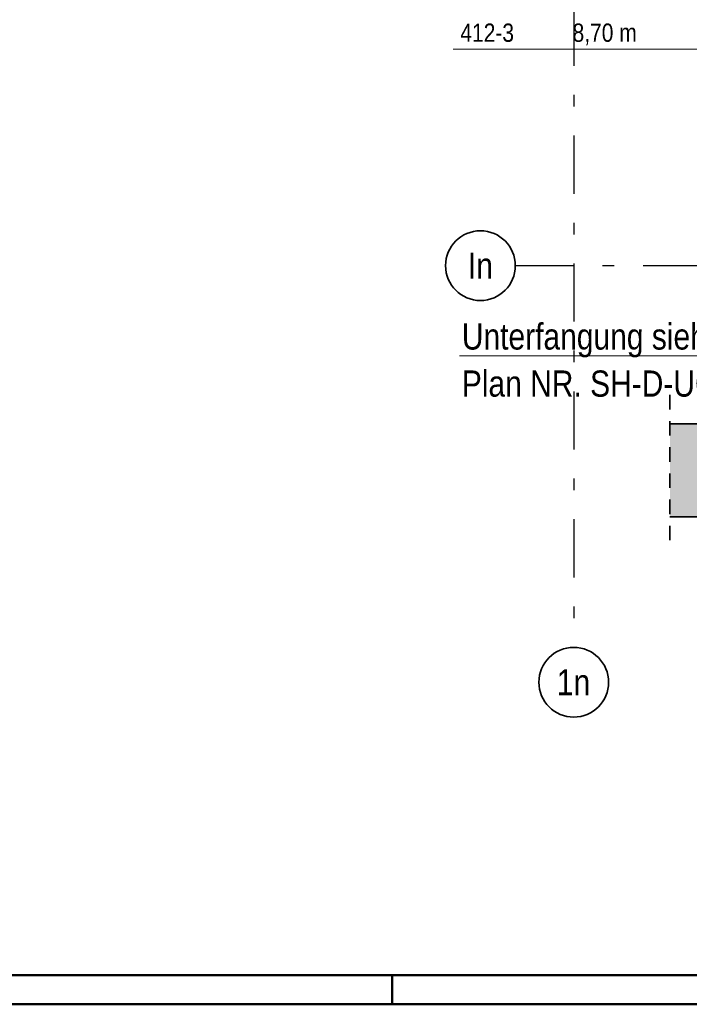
# Model space of a CAD drawing. Header units: millimetres. Extents: x -50 to 85, y 0 to 206.
# Tile 86 of 152: x 48.3 to 54.06, y 0 to 8.47. Entities that reach past the tile are written whole.
import ezdxf
from ezdxf.enums import TextEntityAlignment as Align

# ---------------------------------------------------------------- set-up
doc = ezdxf.new("R2010")
doc.units = ezdxf.units.MM
doc.linetypes.add('DASHDOTX2', pattern=[2, 1, -0.5, 0, -0.5])
doc.linetypes.add('HIDDEN', pattern=[0.375, 0.25, -0.125])
doc.layers.add('Achsen', color=7, linetype='Continuous', lineweight=20)
doc.layers.add('Schraffuren', color=7, linetype='Continuous', lineweight=20)
doc.styles.add('Arial Narrow', font='ARIALN.TTF')

msp = doc.modelspace()

# ---------------------------------------------------------------- hatches: boundary and pattern name
at = {"layer": 'Schraffuren', "lineweight": 13, "true_color": 0xf0f0f0}
msp.add_hatch(color=7, dxfattribs=at).paths.add_polyline_path([(62.5199033, 4.9909368), (62.5199033, 4.1909368), (53.8885521, 4.1909368), (53.8885521, 4.9909368)])

# ---------------------------------------------------------------- linework, layer by layer
at = {"color": 5, "linetype": 'Continuous', "lineweight": 18}
msp.add_line((52.0798399, 5.5762039), (55.0275134, 5.5762039), dxfattribs=at)
at = {"color": 2, "linetype": 'HIDDEN', "lineweight": 35, "ltscale": 0.5}
msp.add_line((53.8885521, 5.2409368), (53.8885521, 3.9409368), dxfattribs=at)
at = {"color": 2, "linetype": 'Continuous', "lineweight": 35}
for p, q in [((53.8885521, 4.9909368), (54.8345752, 4.9909368)), ((53.8885521, 4.1909368), (62.5199033, 4.1909368))]:
    msp.add_line(p, q, dxfattribs=at)
at = {"color": 4, "linetype": 'Continuous', "lineweight": 50}
for p, q in [((1, 0.25), (79.75, 0.25)), ((51.5, 0), (51.5, 0.25)), ((0, 0), (80, 0))]:
    msp.add_line(p, q, dxfattribs=at)
at = {"layer": 'Achsen', "color": 3, "linetype": 'DASHDOTX2', "lineweight": 25, "ltscale": 0.5}
for p, q in [((53.0613203, 9.6714893), (53.0613203, 3.069709)), ((52.5593203, 6.3525219), (62.2126543, 6.3525219))]:
    msp.add_line(p, q, dxfattribs=at)
at = {"layer": 'Achsen', "color": 2, "linetype": 'Continuous', "lineweight": 35}
for centre in [(52.2593203, 6.3525219), (53.0613203, 2.769709)]:
    msp.add_circle(centre, 0.3, dxfattribs=at)
at = {"layer": 'Schraffuren', "color": 9, "linetype": 'Continuous', "lineweight": 0}
msp.add_line((52.0237219, 8.2144221), (54.2570719, 8.2144221), dxfattribs=at)

# ---------------------------------------------------------------- texts
at = {"color": 4, "lineweight": 50, "style": 'Arial Narrow'}
for s, p in [('Unterfangung siehe', (52.0995153, 5.6309162)), ('Plan NR. SH-D-UG-01', (52.0995153, 5.2259162))]:
    msp.add_text(s, height=0.225, dxfattribs=at).set_placement(p)
at = {"layer": 'Achsen', "color": 4, "lineweight": 50, "style": 'Arial Narrow'}
for s, p in [('In', (52.2593203, 6.3525219)), ('1n', (53.0597203, 2.769709))]:
    msp.add_text(s, height=0.225, dxfattribs=at).set_placement(p, align=Align.MIDDLE_CENTER)
at = {"layer": 'Schraffuren', "color": 2, "lineweight": 35, "style": 'Arial Narrow'}
for s, p in [('412-3', (52.0867219, 8.2774221)), ('8,70 m', (53.0514719, 8.2774221))]:
    msp.add_text(s, height=0.1575, dxfattribs=at).set_placement(p)

doc.saveas('drawing.dxf')
